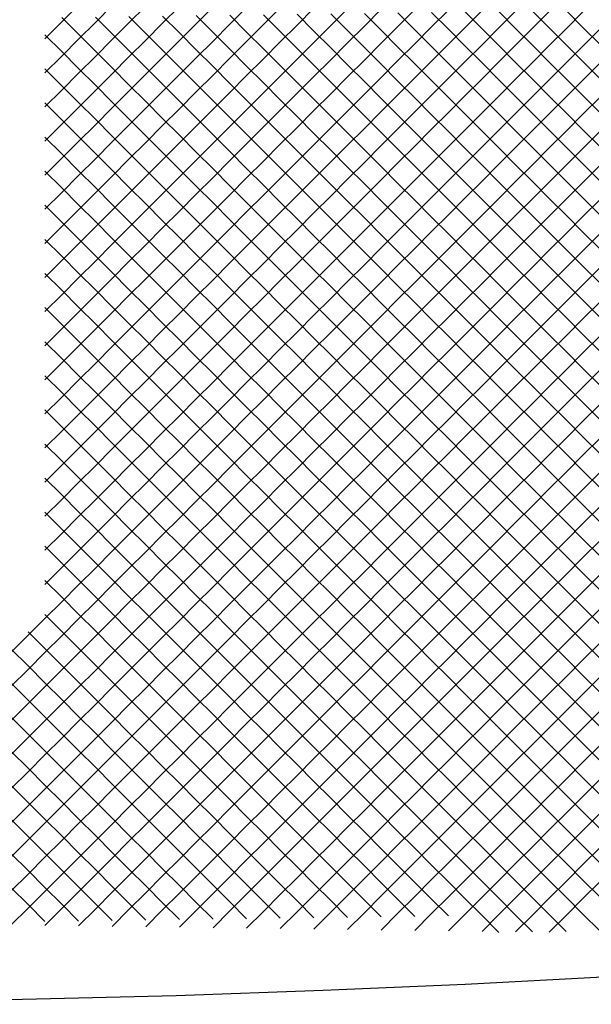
# Model space of a CAD drawing. Extents: x -15.9 to 15.9, y -4.2 to 4.2.
# Tile 18 of 29: x 2.3 to 4.7, y -4.2 to -0.1. Entities that reach past the tile are written whole.
import ezdxf

# ---------------------------------------------------------------- set-up
doc = ezdxf.new("R2010")
doc.units = 0

msp = doc.modelspace()

# ---------------------------------------------------------------- linework, layer by layer
at = {"layer": 'CNC'}
for points in [[(2.43367, -0.15133), (2.50421, -0.08079), (2.57475, -0.01025)], [(2.43367, -0.29433), (2.50421, -0.22379), (2.57475, -0.15325), (2.64529, -0.08271), (2.71583, -0.01217)], [(2.43367, -0.43733), (2.50421, -0.36679), (2.57475, -0.29625), (2.64529, -0.22571), (2.71583, -0.15517), (2.78637, -0.08463), (2.85691, -0.01409)], [(2.43367, -0.58033), (2.50421, -0.50979), (2.57475, -0.43925), (2.64529, -0.36871), (2.71583, -0.29817), (2.78637, -0.22763), (2.85691, -0.15709), (2.92745, -0.08655), (2.998, -0.016)], [(2.43367, -0.72333), (2.50421, -0.65279), (2.57475, -0.58225), (2.64529, -0.51171), (2.71583, -0.44117), (2.78637, -0.37063), (2.85691, -0.30009), (2.92745, -0.22955), (2.998, -0.159), (3.06854, -0.08846), (3.13908, -0.01792)], [(2.43367, -0.86633), (2.50421, -0.79579), (2.57475, -0.72525), (2.64529, -0.65471), (2.71583, -0.58417), (2.78637, -0.51363), (2.85691, -0.44309), (2.92745, -0.37255), (2.998, -0.302), (3.06854, -0.23146), (3.13908, -0.16092), (3.20962, -0.09038), (3.28016, -0.01984)], [(2.43367, -1.00933), (2.50421, -0.93879), (2.57475, -0.86825), (2.64529, -0.79771), (2.71583, -0.72717), (2.78637, -0.65663), (2.85691, -0.58609), (2.92745, -0.51555), (2.998, -0.445), (3.06854, -0.37446), (3.13908, -0.30392), (3.20962, -0.23338), (3.28016, -0.16284), (3.3507, -0.0923), (3.42124, -0.02176)], [(2.43367, -1.15233), (2.50421, -1.08179), (2.57475, -1.01125), (2.64529, -0.94071), (2.71583, -0.87017), (2.78637, -0.79963), (2.85691, -0.72909), (2.92745, -0.65855), (2.998, -0.588), (3.06854, -0.51746), (3.13908, -0.44692), (3.20962, -0.37638), (3.28016, -0.30584), (3.3507, -0.2353), (3.42124, -0.16476), (3.49178, -0.09422), (3.56232, -0.02368)], [(2.43367, -1.29533), (2.50421, -1.22479), (2.57475, -1.15425), (2.64529, -1.08371), (2.71583, -1.01317), (2.78637, -0.94263), (2.85691, -0.87209), (2.92745, -0.80155), (2.998, -0.731), (3.06854, -0.66046), (3.13908, -0.58992), (3.20962, -0.51938), (3.28016, -0.44884), (3.3507, -0.3783), (3.42124, -0.30776), (3.49178, -0.23722), (3.56232, -0.16668), (3.63287, -0.09613), (3.70341, -0.02559)], [(2.43367, -1.43833), (2.50421, -1.36779), (2.57475, -1.29725), (2.64529, -1.22671), (2.71583, -1.15617), (2.78637, -1.08563), (2.85691, -1.01509), (2.92745, -0.94455), (2.998, -0.874), (3.06854, -0.80346), (3.13908, -0.73292), (3.20962, -0.66238), (3.28016, -0.59184), (3.3507, -0.5213), (3.42124, -0.45076), (3.49178, -0.38022), (3.56232, -0.30968), (3.63287, -0.23913), (3.70341, -0.16859), (3.77395, -0.09805), (3.84449, -0.02751)], [(2.43367, -1.58133), (2.50421, -1.51079), (2.57475, -1.44025), (2.64529, -1.36971), (2.71583, -1.29917), (2.78637, -1.22863), (2.85691, -1.15809), (2.92745, -1.08755), (2.998, -1.017), (3.06854, -0.94646), (3.13908, -0.87592), (3.20962, -0.80538), (3.28016, -0.73484), (3.3507, -0.6643), (3.42124, -0.59376), (3.49178, -0.52322), (3.56232, -0.45268), (3.63287, -0.38213), (3.70341, -0.31159), (3.77395, -0.24105), (3.84449, -0.17051), (3.91503, -0.09997), (3.98557, -0.02943)], [(2.43367, -1.72433), (2.50421, -1.65379), (2.57475, -1.58325), (2.64529, -1.51271), (2.71583, -1.44217), (2.78637, -1.37163), (2.85691, -1.30109), (2.92745, -1.23055), (2.998, -1.16), (3.06854, -1.08946), (3.13908, -1.01892), (3.20962, -0.94838), (3.28016, -0.87784), (3.3507, -0.8073), (3.42124, -0.73676), (3.49178, -0.66622), (3.56232, -0.59568), (3.63287, -0.52513), (3.70341, -0.45459), (3.77395, -0.38405), (3.84449, -0.31351), (3.91503, -0.24297), (3.98557, -0.17243), (4.05611, -0.10189), (4.12665, -0.03135)], [(2.43367, -1.86733), (2.50421, -1.79679), (2.57475, -1.72625), (2.64529, -1.65571), (2.71583, -1.58517), (2.78637, -1.51463), (2.85691, -1.44409), (2.92745, -1.37355), (2.998, -1.303), (3.06854, -1.23246), (3.13908, -1.16192), (3.20962, -1.09138), (3.28016, -1.02084), (3.3507, -0.9503), (3.42124, -0.87976), (3.49178, -0.80922), (3.56232, -0.73868), (3.63287, -0.66813), (3.70341, -0.59759), (3.77395, -0.52705), (3.84449, -0.45651), (3.91503, -0.38597), (3.98557, -0.31543), (4.05611, -0.24489), (4.12665, -0.17435), (4.19719, -0.10381), (4.26774, -0.03326)], [(2.43367, -2.01033), (2.50421, -1.93979), (2.57475, -1.86925), (2.64529, -1.79871), (2.71583, -1.72817), (2.78637, -1.65763), (2.85691, -1.58709), (2.92745, -1.51655), (2.998, -1.446), (3.06854, -1.37546), (3.13908, -1.30492), (3.20962, -1.23438), (3.28016, -1.16384), (3.3507, -1.0933), (3.42124, -1.02276), (3.49178, -0.95222), (3.56232, -0.88168), (3.63287, -0.81113), (3.70341, -0.74059), (3.77395, -0.67005), (3.84449, -0.59951), (3.91503, -0.52897), (3.98557, -0.45843), (4.05611, -0.38789), (4.12665, -0.31735), (4.19719, -0.24681), (4.26774, -0.17626), (4.33828, -0.10572), (4.40882, -0.03518)], [(2.43367, -2.15333), (2.50421, -2.08279), (2.57475, -2.01225), (2.64529, -1.94171), (2.71583, -1.87117), (2.78637, -1.80063), (2.85691, -1.73009), (2.92745, -1.65955), (2.998, -1.589), (3.06854, -1.51846), (3.13908, -1.44792), (3.20962, -1.37738), (3.28016, -1.30684), (3.3507, -1.2363), (3.42124, -1.16576), (3.49178, -1.09522), (3.56232, -1.02468), (3.63287, -0.95413), (3.70341, -0.88359), (3.77395, -0.81305), (3.84449, -0.74251), (3.91503, -0.67197), (3.98557, -0.60143), (4.05611, -0.53089), (4.12665, -0.46035), (4.19719, -0.38981), (4.26774, -0.31926), (4.33828, -0.24872), (4.40882, -0.17818), (4.47936, -0.10764), (4.5499, -0.0371)], [(2.43367, -2.29633), (2.50421, -2.22579), (2.57475, -2.15525), (2.64529, -2.08471), (2.71583, -2.01417), (2.78637, -1.94363), (2.85691, -1.87309), (2.92745, -1.80255), (2.998, -1.732), (3.06854, -1.66146), (3.13908, -1.59092), (3.20962, -1.52038), (3.28016, -1.44984), (3.3507, -1.3793), (3.42124, -1.30876), (3.49178, -1.23822), (3.56232, -1.16768), (3.63287, -1.09713), (3.70341, -1.02659), (3.77395, -0.95605), (3.84449, -0.88551), (3.91503, -0.81497), (3.98557, -0.74443), (4.05611, -0.67389), (4.12665, -0.60335), (4.19719, -0.53281), (4.26774, -0.46226), (4.33828, -0.39172), (4.40882, -0.32118), (4.47936, -0.25064), (4.5499, -0.1801), (4.62044, -0.10956), (4.69098, -0.03902)], [(4.05611, -0.04111), (4.12665, -0.11165), (4.19719, -0.18219), (4.26774, -0.25274), (4.33828, -0.32328), (4.40882, -0.39382), (4.47936, -0.46436), (4.5499, -0.5349), (4.62044, -0.60544), (4.69098, -0.67598), (4.76152, -0.74652)], [(4.19719, -0.03919), (4.26774, -0.10974), (4.33828, -0.18028), (4.40882, -0.25082), (4.47936, -0.32136), (4.5499, -0.3919), (4.62044, -0.46244), (4.69098, -0.53298), (4.76152, -0.60352)], [(4.33828, -0.03728), (4.40882, -0.10782), (4.47936, -0.17836), (4.5499, -0.2489), (4.62044, -0.31944), (4.69098, -0.38998), (4.76152, -0.46052)], [(4.47936, -0.03536), (4.5499, -0.1059), (4.62044, -0.17644), (4.69098, -0.24698), (4.76152, -0.31752)], [(4.62044, -0.03344), (4.69098, -0.10398), (4.76152, -0.17452)], [(2.50421, -0.06221), (2.57475, -0.13275), (2.64529, -0.20329), (2.71583, -0.27383), (2.78637, -0.34437), (2.85691, -0.41491), (2.92745, -0.48545), (2.998, -0.556), (3.06854, -0.62654), (3.13908, -0.69708), (3.20962, -0.76762), (3.28016, -0.83816), (3.3507, -0.9087), (3.42124, -0.97924), (3.49178, -1.04978), (3.56232, -1.12032), (3.63287, -1.19087), (3.70341, -1.26141), (3.77395, -1.33195), (3.84449, -1.40249), (3.91503, -1.47303), (3.98557, -1.54357), (4.05611, -1.61411), (4.12665, -1.68465), (4.19719, -1.75519), (4.26774, -1.82574), (4.33828, -1.89628), (4.40882, -1.96682), (4.47936, -2.03736), (4.5499, -2.1079), (4.62044, -2.17844), (4.69098, -2.24898), (4.76152, -2.31952)], [(2.64529, -0.06029), (2.71583, -0.13083), (2.78637, -0.20137), (2.85691, -0.27191), (2.92745, -0.34245), (2.998, -0.413), (3.06854, -0.48354), (3.13908, -0.55408), (3.20962, -0.62462), (3.28016, -0.69516), (3.3507, -0.7657), (3.42124, -0.83624), (3.49178, -0.90678), (3.56232, -0.97732), (3.63287, -1.04787), (3.70341, -1.11841), (3.77395, -1.18895), (3.84449, -1.25949), (3.91503, -1.33003), (3.98557, -1.40057), (4.05611, -1.47111), (4.12665, -1.54165), (4.19719, -1.61219), (4.26774, -1.68274), (4.33828, -1.75328), (4.40882, -1.82382), (4.47936, -1.89436), (4.5499, -1.9649), (4.62044, -2.03544), (4.69098, -2.10598), (4.76152, -2.17652)], [(2.78637, -0.05837), (2.85691, -0.12891), (2.92745, -0.19945), (2.998, -0.27), (3.06854, -0.34054), (3.13908, -0.41108), (3.20962, -0.48162), (3.28016, -0.55216), (3.3507, -0.6227), (3.42124, -0.69324), (3.49178, -0.76378), (3.56232, -0.83432), (3.63287, -0.90487), (3.70341, -0.97541), (3.77395, -1.04595), (3.84449, -1.11649), (3.91503, -1.18703), (3.98557, -1.25757), (4.05611, -1.32811), (4.12665, -1.39865), (4.19719, -1.46919), (4.26774, -1.53974), (4.33828, -1.61028), (4.40882, -1.68082), (4.47936, -1.75136), (4.5499, -1.8219), (4.62044, -1.89244), (4.69098, -1.96298), (4.76152, -2.03352)], [(2.92745, -0.05645), (2.998, -0.127), (3.06854, -0.19754), (3.13908, -0.26808), (3.20962, -0.33862), (3.28016, -0.40916), (3.3507, -0.4797), (3.42124, -0.55024), (3.49178, -0.62078), (3.56232, -0.69132), (3.63287, -0.76187), (3.70341, -0.83241), (3.77395, -0.90295), (3.84449, -0.97349), (3.91503, -1.04403), (3.98557, -1.11457), (4.05611, -1.18511), (4.12665, -1.25565), (4.19719, -1.32619), (4.26774, -1.39674), (4.33828, -1.46728), (4.40882, -1.53782), (4.47936, -1.60836), (4.5499, -1.6789), (4.62044, -1.74944), (4.69098, -1.81998), (4.76152, -1.89052)], [(3.06854, -0.05454), (3.13908, -0.12508), (3.20962, -0.19562), (3.28016, -0.26616), (3.3507, -0.3367), (3.42124, -0.40724), (3.49178, -0.47778), (3.56232, -0.54832), (3.63287, -0.61887), (3.70341, -0.68941), (3.77395, -0.75995), (3.84449, -0.83049), (3.91503, -0.90103), (3.98557, -0.97157), (4.05611, -1.04211), (4.12665, -1.11265), (4.19719, -1.18319), (4.26774, -1.25374), (4.33828, -1.32428), (4.40882, -1.39482), (4.47936, -1.46536), (4.5499, -1.5359), (4.62044, -1.60644), (4.69098, -1.67698), (4.76152, -1.74752)], [(3.20962, -0.05262), (3.28016, -0.12316), (3.3507, -0.1937), (3.42124, -0.26424), (3.49178, -0.33478), (3.56232, -0.40532), (3.63287, -0.47587), (3.70341, -0.54641), (3.77395, -0.61695), (3.84449, -0.68749), (3.91503, -0.75803), (3.98557, -0.82857), (4.05611, -0.89911), (4.12665, -0.96965), (4.19719, -1.04019), (4.26774, -1.11074), (4.33828, -1.18128), (4.40882, -1.25182), (4.47936, -1.32236), (4.5499, -1.3929), (4.62044, -1.46344), (4.69098, -1.53398), (4.76152, -1.60452)], [(3.3507, -0.0507), (3.42124, -0.12124), (3.49178, -0.19178), (3.56232, -0.26232), (3.63287, -0.33287), (3.70341, -0.40341), (3.77395, -0.47395), (3.84449, -0.54449), (3.91503, -0.61503), (3.98557, -0.68557), (4.05611, -0.75611), (4.12665, -0.82665), (4.19719, -0.89719), (4.26774, -0.96774), (4.33828, -1.03828), (4.40882, -1.10882), (4.47936, -1.17936), (4.5499, -1.2499), (4.62044, -1.32044), (4.69098, -1.39098), (4.76152, -1.46152)], [(3.49178, -0.04878), (3.56232, -0.11932), (3.63287, -0.18987), (3.70341, -0.26041), (3.77395, -0.33095), (3.84449, -0.40149), (3.91503, -0.47203), (3.98557, -0.54257), (4.05611, -0.61311), (4.12665, -0.68365), (4.19719, -0.75419), (4.26774, -0.82474), (4.33828, -0.89528), (4.40882, -0.96582), (4.47936, -1.03636), (4.5499, -1.1069), (4.62044, -1.17744), (4.69098, -1.24798), (4.76152, -1.31852)], [(3.63287, -0.04687), (3.70341, -0.11741), (3.77395, -0.18795), (3.84449, -0.25849), (3.91503, -0.32903), (3.98557, -0.39957), (4.05611, -0.47011), (4.12665, -0.54065), (4.19719, -0.61119), (4.26774, -0.68174), (4.33828, -0.75228), (4.40882, -0.82282), (4.47936, -0.89336), (4.5499, -0.9639), (4.62044, -1.03444), (4.69098, -1.10498), (4.76152, -1.17552)], [(3.77395, -0.04495), (3.84449, -0.11549), (3.91503, -0.18603), (3.98557, -0.25657), (4.05611, -0.32711), (4.12665, -0.39765), (4.19719, -0.46819), (4.26774, -0.53874), (4.33828, -0.60928), (4.40882, -0.67982), (4.47936, -0.75036), (4.5499, -0.8209), (4.62044, -0.89144), (4.69098, -0.96198), (4.76152, -1.03252)], [(3.91503, -0.04303), (3.98557, -0.11357), (4.05611, -0.18411), (4.12665, -0.25465), (4.19719, -0.32519), (4.26774, -0.39574), (4.33828, -0.46628), (4.40882, -0.53682), (4.47936, -0.60736), (4.5499, -0.6779), (4.62044, -0.74844), (4.69098, -0.81898), (4.76152, -0.88952)], [(2.43367, -2.43933), (2.50421, -2.36879), (2.57475, -2.29825), (2.64529, -2.22771), (2.71583, -2.15717), (2.78637, -2.08663), (2.85691, -2.01609), (2.92745, -1.94555), (2.998, -1.875), (3.06854, -1.80446), (3.13908, -1.73392), (3.20962, -1.66338), (3.28016, -1.59284), (3.3507, -1.5223), (3.42124, -1.45176), (3.49178, -1.38122), (3.56232, -1.31068), (3.63287, -1.24013), (3.70341, -1.16959), (3.77395, -1.09905), (3.84449, -1.02851), (3.91503, -0.95797), (3.98557, -0.88743), (4.05611, -0.81689), (4.12665, -0.74635), (4.19719, -0.67581), (4.26774, -0.60526), (4.33828, -0.53472), (4.40882, -0.46418), (4.47936, -0.39364), (4.5499, -0.3231), (4.62044, -0.25256), (4.69098, -0.18202), (4.76152, -0.11148)], [(2.43367, -0.13467), (2.50421, -0.20521), (2.57475, -0.27575), (2.64529, -0.34629), (2.71583, -0.41683), (2.78637, -0.48737), (2.85691, -0.55791), (2.92745, -0.62845), (2.998, -0.699), (3.06854, -0.76954), (3.13908, -0.84008), (3.20962, -0.91062), (3.28016, -0.98116), (3.3507, -1.0517), (3.42124, -1.12224), (3.49178, -1.19278), (3.56232, -1.26332), (3.63287, -1.33387), (3.70341, -1.40441), (3.77395, -1.47495), (3.84449, -1.54549), (3.91503, -1.61603), (3.98557, -1.68657), (4.05611, -1.75711), (4.12665, -1.82765), (4.19719, -1.89819), (4.26774, -1.96874), (4.33828, -2.03928), (4.40882, -2.10982), (4.47936, -2.18036), (4.5499, -2.2509), (4.62044, -2.32144), (4.69098, -2.39198), (4.76152, -2.46252)], [(2.29259, -2.72341), (2.36313, -2.65287), (2.43367, -2.58233), (2.50421, -2.51179), (2.57475, -2.44125), (2.64529, -2.37071), (2.71583, -2.30017), (2.78637, -2.22963), (2.85691, -2.15909), (2.92745, -2.08855), (2.998, -2.018), (3.06854, -1.94746), (3.13908, -1.87692), (3.20962, -1.80638), (3.28016, -1.73584), (3.3507, -1.6653), (3.42124, -1.59476), (3.49178, -1.52422), (3.56232, -1.45368), (3.63287, -1.38313), (3.70341, -1.31259), (3.77395, -1.24205), (3.84449, -1.17151), (3.91503, -1.10097), (3.98557, -1.03043), (4.05611, -0.95989), (4.12665, -0.88935), (4.19719, -0.81881), (4.26774, -0.74826), (4.33828, -0.67772), (4.40882, -0.60718), (4.47936, -0.53664), (4.5499, -0.4661), (4.62044, -0.39556), (4.69098, -0.32502), (4.76152, -0.25448)], [(2.43367, -0.27767), (2.50421, -0.34821), (2.57475, -0.41875), (2.64529, -0.48929), (2.71583, -0.55983), (2.78637, -0.63037), (2.85691, -0.70091), (2.92745, -0.77145), (2.998, -0.842), (3.06854, -0.91254), (3.13908, -0.98308), (3.20962, -1.05362), (3.28016, -1.12416), (3.3507, -1.1947), (3.42124, -1.26524), (3.49178, -1.33578), (3.56232, -1.40632), (3.63287, -1.47687), (3.70341, -1.54741), (3.77395, -1.61795), (3.84449, -1.68849), (3.91503, -1.75903), (3.98557, -1.82957), (4.05611, -1.90011), (4.12665, -1.97065), (4.19719, -2.04119), (4.26774, -2.11174), (4.33828, -2.18228), (4.40882, -2.25282), (4.47936, -2.32336), (4.5499, -2.3939), (4.62044, -2.46444), (4.69098, -2.53498), (4.76152, -2.60552)], [(2.29259, -2.86641), (2.36313, -2.79587), (2.43367, -2.72533), (2.50421, -2.65479), (2.57475, -2.58425), (2.64529, -2.51371), (2.71583, -2.44317), (2.78637, -2.37263), (2.85691, -2.30209), (2.92745, -2.23155), (2.998, -2.161), (3.06854, -2.09046), (3.13908, -2.01992), (3.20962, -1.94938), (3.28016, -1.87884), (3.3507, -1.8083), (3.42124, -1.73776), (3.49178, -1.66722), (3.56232, -1.59668), (3.63287, -1.52613), (3.70341, -1.45559), (3.77395, -1.38505), (3.84449, -1.31451), (3.91503, -1.24397), (3.98557, -1.17343), (4.05611, -1.10289), (4.12665, -1.03235), (4.19719, -0.96181), (4.26774, -0.89126), (4.33828, -0.82072), (4.40882, -0.75018), (4.47936, -0.67964), (4.5499, -0.6091), (4.62044, -0.53856), (4.69098, -0.46802), (4.76152, -0.39748)], [(2.43367, -0.42067), (2.50421, -0.49121), (2.57475, -0.56175), (2.64529, -0.63229), (2.71583, -0.70283), (2.78637, -0.77337), (2.85691, -0.84391), (2.92745, -0.91445), (2.998, -0.985), (3.06854, -1.05554), (3.13908, -1.12608), (3.20962, -1.19662), (3.28016, -1.26716), (3.3507, -1.3377), (3.42124, -1.40824), (3.49178, -1.47878), (3.56232, -1.54932), (3.63287, -1.61987), (3.70341, -1.69041), (3.77395, -1.76095), (3.84449, -1.83149), (3.91503, -1.90203), (3.98557, -1.97257), (4.05611, -2.04311), (4.12665, -2.11365), (4.19719, -2.18419), (4.26774, -2.25474), (4.33828, -2.32528), (4.40882, -2.39582), (4.47936, -2.46636), (4.5499, -2.5369), (4.62044, -2.60744), (4.69098, -2.67798), (4.76152, -2.74852)], [(2.29259, -3.00941), (2.36313, -2.93887), (2.43367, -2.86833), (2.50421, -2.79779), (2.57475, -2.72725), (2.64529, -2.65671), (2.71583, -2.58617), (2.78637, -2.51563), (2.85691, -2.44509), (2.92745, -2.37455), (2.998, -2.304), (3.06854, -2.23346), (3.13908, -2.16292), (3.20962, -2.09238), (3.28016, -2.02184), (3.3507, -1.9513), (3.42124, -1.88076), (3.49178, -1.81022), (3.56232, -1.73968), (3.63287, -1.66913), (3.70341, -1.59859), (3.77395, -1.52805), (3.84449, -1.45751), (3.91503, -1.38697), (3.98557, -1.31643), (4.05611, -1.24589), (4.12665, -1.17535), (4.19719, -1.10481), (4.26774, -1.03426), (4.33828, -0.96372), (4.40882, -0.89318), (4.47936, -0.82264), (4.5499, -0.7521), (4.62044, -0.68156), (4.69098, -0.61102), (4.76152, -0.54048)], [(2.43367, -0.56367), (2.50421, -0.63421), (2.57475, -0.70475), (2.64529, -0.77529), (2.71583, -0.84583), (2.78637, -0.91637), (2.85691, -0.98691), (2.92745, -1.05745), (2.998, -1.128), (3.06854, -1.19854), (3.13908, -1.26908), (3.20962, -1.33962), (3.28016, -1.41016), (3.3507, -1.4807), (3.42124, -1.55124), (3.49178, -1.62178), (3.56232, -1.69232), (3.63287, -1.76287), (3.70341, -1.83341), (3.77395, -1.90395), (3.84449, -1.97449), (3.91503, -2.04503), (3.98557, -2.11557), (4.05611, -2.18611), (4.12665, -2.25665), (4.19719, -2.32719), (4.26774, -2.39774), (4.33828, -2.46828), (4.40882, -2.53882), (4.47936, -2.60936), (4.5499, -2.6799), (4.62044, -2.75044), (4.69098, -2.82098), (4.76152, -2.89152)], [(2.29259, -3.15241), (2.36313, -3.08187), (2.43367, -3.01133), (2.50421, -2.94079), (2.57475, -2.87025), (2.64529, -2.79971), (2.71583, -2.72917), (2.78637, -2.65863), (2.85691, -2.58809), (2.92745, -2.51755), (2.998, -2.447), (3.06854, -2.37646), (3.13908, -2.30592), (3.20962, -2.23538), (3.28016, -2.16484), (3.3507, -2.0943), (3.42124, -2.02376), (3.49178, -1.95322), (3.56232, -1.88268), (3.63287, -1.81213), (3.70341, -1.74159), (3.77395, -1.67105), (3.84449, -1.60051), (3.91503, -1.52997), (3.98557, -1.45943), (4.05611, -1.38889), (4.12665, -1.31835), (4.19719, -1.24781), (4.26774, -1.17726), (4.33828, -1.10672), (4.40882, -1.03618), (4.47936, -0.96564), (4.5499, -0.8951), (4.62044, -0.82456), (4.69098, -0.75402), (4.76152, -0.68348)], [(2.43367, -0.70667), (2.50421, -0.77721), (2.57475, -0.84775), (2.64529, -0.91829), (2.71583, -0.98883), (2.78637, -1.05937), (2.85691, -1.12991), (2.92745, -1.20045), (2.998, -1.271), (3.06854, -1.34154), (3.13908, -1.41208), (3.20962, -1.48262), (3.28016, -1.55316), (3.3507, -1.6237), (3.42124, -1.69424), (3.49178, -1.76478), (3.56232, -1.83532), (3.63287, -1.90587), (3.70341, -1.97641), (3.77395, -2.04695), (3.84449, -2.11749), (3.91503, -2.18803), (3.98557, -2.25857), (4.05611, -2.32911), (4.12665, -2.39965), (4.19719, -2.47019), (4.26774, -2.54074), (4.33828, -2.61128), (4.40882, -2.68182), (4.47936, -2.75236), (4.5499, -2.8229), (4.62044, -2.89344), (4.69098, -2.96398), (4.76152, -3.03452)], [(2.29259, -3.29541), (2.36313, -3.22487), (2.43367, -3.15433), (2.50421, -3.08379), (2.57475, -3.01325), (2.64529, -2.94271), (2.71583, -2.87217), (2.78637, -2.80163), (2.85691, -2.73109), (2.92745, -2.66055), (2.998, -2.59), (3.06854, -2.51946), (3.13908, -2.44892), (3.20962, -2.37838), (3.28016, -2.30784), (3.3507, -2.2373), (3.42124, -2.16676), (3.49178, -2.09622), (3.56232, -2.02568), (3.63287, -1.95513), (3.70341, -1.88459), (3.77395, -1.81405), (3.84449, -1.74351), (3.91503, -1.67297), (3.98557, -1.60243), (4.05611, -1.53189), (4.12665, -1.46135), (4.19719, -1.39081), (4.26774, -1.32026), (4.33828, -1.24972), (4.40882, -1.17918), (4.47936, -1.10864), (4.5499, -1.0381), (4.62044, -0.96756), (4.69098, -0.89702), (4.76152, -0.82648)], [(2.43367, -0.84967), (2.50421, -0.92021), (2.57475, -0.99075), (2.64529, -1.06129), (2.71583, -1.13183), (2.78637, -1.20237), (2.85691, -1.27291), (2.92745, -1.34345), (2.998, -1.414), (3.06854, -1.48454), (3.13908, -1.55508), (3.20962, -1.62562), (3.28016, -1.69616), (3.3507, -1.7667), (3.42124, -1.83724), (3.49178, -1.90778), (3.56232, -1.97832), (3.63287, -2.04887), (3.70341, -2.11941), (3.77395, -2.18995), (3.84449, -2.26049), (3.91503, -2.33103), (3.98557, -2.40157), (4.05611, -2.47211), (4.12665, -2.54265), (4.19719, -2.61319), (4.26774, -2.68374), (4.33828, -2.75428), (4.40882, -2.82482), (4.47936, -2.89536), (4.5499, -2.9659), (4.62044, -3.03644), (4.69098, -3.10698), (4.76152, -3.17752)], [(2.29259, -3.43841), (2.36313, -3.36787), (2.43367, -3.29733), (2.50421, -3.22679), (2.57475, -3.15625), (2.64529, -3.08571), (2.71583, -3.01517), (2.78637, -2.94463), (2.85691, -2.87409), (2.92745, -2.80355), (2.998, -2.733), (3.06854, -2.66246), (3.13908, -2.59192), (3.20962, -2.52138), (3.28016, -2.45084), (3.3507, -2.3803), (3.42124, -2.30976), (3.49178, -2.23922), (3.56232, -2.16868), (3.63287, -2.09813), (3.70341, -2.02759), (3.77395, -1.95705), (3.84449, -1.88651), (3.91503, -1.81597), (3.98557, -1.74543), (4.05611, -1.67489), (4.12665, -1.60435), (4.19719, -1.53381), (4.26774, -1.46326), (4.33828, -1.39272), (4.40882, -1.32218), (4.47936, -1.25164), (4.5499, -1.1811), (4.62044, -1.11056), (4.69098, -1.04002), (4.76152, -0.96948)], [(2.43367, -0.99267), (2.50421, -1.06321), (2.57475, -1.13375), (2.64529, -1.20429), (2.71583, -1.27483), (2.78637, -1.34537), (2.85691, -1.41591), (2.92745, -1.48645), (2.998, -1.557), (3.06854, -1.62754), (3.13908, -1.69808), (3.20962, -1.76862), (3.28016, -1.83916), (3.3507, -1.9097), (3.42124, -1.98024), (3.49178, -2.05078), (3.56232, -2.12132), (3.63287, -2.19187), (3.70341, -2.26241), (3.77395, -2.33295), (3.84449, -2.40349), (3.91503, -2.47403), (3.98557, -2.54457), (4.05611, -2.61511), (4.12665, -2.68565), (4.19719, -2.75619), (4.26774, -2.82674), (4.33828, -2.89728), (4.40882, -2.96782), (4.47936, -3.03836), (4.5499, -3.1089), (4.62044, -3.17944), (4.69098, -3.24998), (4.76152, -3.32052)], [(2.29259, -3.58141), (2.36313, -3.51087), (2.43367, -3.44033), (2.50421, -3.36979), (2.57475, -3.29925), (2.64529, -3.22871), (2.71583, -3.15817), (2.78637, -3.08763), (2.85691, -3.01709), (2.92745, -2.94655), (2.998, -2.876), (3.06854, -2.80546), (3.13908, -2.73492), (3.20962, -2.66438), (3.28016, -2.59384), (3.3507, -2.5233), (3.42124, -2.45276), (3.49178, -2.38222), (3.56232, -2.31168), (3.63287, -2.24113), (3.70341, -2.17059), (3.77395, -2.10005), (3.84449, -2.02951), (3.91503, -1.95897), (3.98557, -1.88843), (4.05611, -1.81789), (4.12665, -1.74735), (4.19719, -1.67681), (4.26774, -1.60626), (4.33828, -1.53572), (4.40882, -1.46518), (4.47936, -1.39464), (4.5499, -1.3241), (4.62044, -1.25356), (4.69098, -1.18302), (4.76152, -1.11248)], [(2.43367, -1.13567), (2.50421, -1.20621), (2.57475, -1.27675), (2.64529, -1.34729), (2.71583, -1.41783), (2.78637, -1.48837), (2.85691, -1.55891), (2.92745, -1.62945), (2.998, -1.7), (3.06854, -1.77054), (3.13908, -1.84108), (3.20962, -1.91162), (3.28016, -1.98216), (3.3507, -2.0527), (3.42124, -2.12324), (3.49178, -2.19378), (3.56232, -2.26432), (3.63287, -2.33487), (3.70341, -2.40541), (3.77395, -2.47595), (3.84449, -2.54649), (3.91503, -2.61703), (3.98557, -2.68757), (4.05611, -2.75811), (4.12665, -2.82865), (4.19719, -2.89919), (4.26774, -2.96974), (4.33828, -3.04028), (4.40882, -3.11082), (4.47936, -3.18136), (4.5499, -3.2519), (4.62044, -3.32244), (4.69098, -3.39298), (4.76152, -3.46352)], [(2.29259, -3.72441), (2.36313, -3.65387), (2.43367, -3.58333), (2.50421, -3.51279), (2.57475, -3.44225), (2.64529, -3.37171), (2.71583, -3.30117), (2.78637, -3.23063), (2.85691, -3.16009), (2.92745, -3.08955), (2.998, -3.019), (3.06854, -2.94846), (3.13908, -2.87792), (3.20962, -2.80738), (3.28016, -2.73684), (3.3507, -2.6663), (3.42124, -2.59576), (3.49178, -2.52522), (3.56232, -2.45468), (3.63287, -2.38413), (3.70341, -2.31359), (3.77395, -2.24305), (3.84449, -2.17251), (3.91503, -2.10197), (3.98557, -2.03143), (4.05611, -1.96089), (4.12665, -1.89035), (4.19719, -1.81981), (4.26774, -1.74926), (4.33828, -1.67872), (4.40882, -1.60818), (4.47936, -1.53764), (4.5499, -1.4671), (4.62044, -1.39656), (4.69098, -1.32602), (4.76152, -1.25548)], [(2.43367, -1.27867), (2.50421, -1.34921), (2.57475, -1.41975), (2.64529, -1.49029), (2.71583, -1.56083), (2.78637, -1.63137), (2.85691, -1.70191), (2.92745, -1.77245), (2.998, -1.843), (3.06854, -1.91354), (3.13908, -1.98408), (3.20962, -2.05462), (3.28016, -2.12516), (3.3507, -2.1957), (3.42124, -2.26624), (3.49178, -2.33678), (3.56232, -2.40732), (3.63287, -2.47787), (3.70341, -2.54841), (3.77395, -2.61895), (3.84449, -2.68949), (3.91503, -2.76003), (3.98557, -2.83057), (4.05611, -2.90111), (4.12665, -2.97165), (4.19719, -3.04219), (4.26774, -3.11274), (4.33828, -3.18328), (4.40882, -3.25382), (4.47936, -3.32436), (4.5499, -3.3949), (4.62044, -3.46544), (4.69098, -3.53598), (4.76152, -3.60652)], [(2.29259, -3.86741), (2.36313, -3.79687), (2.43367, -3.72633), (2.50421, -3.65579), (2.57475, -3.58525), (2.64529, -3.51471), (2.71583, -3.44417), (2.78637, -3.37363), (2.85691, -3.30309), (2.92745, -3.23255), (2.998, -3.162), (3.06854, -3.09146), (3.13908, -3.02092), (3.20962, -2.95038), (3.28016, -2.87984), (3.3507, -2.8093), (3.42124, -2.73876), (3.49178, -2.66822), (3.56232, -2.59768), (3.63287, -2.52713), (3.70341, -2.45659), (3.77395, -2.38605), (3.84449, -2.31551), (3.91503, -2.24497), (3.98557, -2.17443), (4.05611, -2.10389), (4.12665, -2.03335), (4.19719, -1.96281), (4.26774, -1.89226), (4.33828, -1.82172), (4.40882, -1.75118), (4.47936, -1.68064), (4.5499, -1.6101), (4.62044, -1.53956), (4.69098, -1.46902), (4.76152, -1.39848)], [(2.43367, -1.42167), (2.50421, -1.49221), (2.57475, -1.56275), (2.64529, -1.63329), (2.71583, -1.70383), (2.78637, -1.77437), (2.85691, -1.84491), (2.92745, -1.91545), (2.998, -1.986), (3.06854, -2.05654), (3.13908, -2.12708), (3.20962, -2.19762), (3.28016, -2.26816), (3.3507, -2.3387), (3.42124, -2.40924), (3.49178, -2.47978), (3.56232, -2.55032), (3.63287, -2.62087), (3.70341, -2.69141), (3.77395, -2.76195), (3.84449, -2.83249), (3.91503, -2.90303), (3.98557, -2.97357), (4.05611, -3.04411), (4.12665, -3.11465), (4.19719, -3.18519), (4.26774, -3.25574), (4.33828, -3.32628), (4.40882, -3.39682), (4.47936, -3.46736), (4.5499, -3.5379), (4.62044, -3.60844), (4.69098, -3.67898), (4.76152, -3.74952)], [(2.43367, -3.86933), (2.50421, -3.79879), (2.57475, -3.72825), (2.64529, -3.65771), (2.71583, -3.58717), (2.78637, -3.51663), (2.85691, -3.44609), (2.92745, -3.37555), (2.998, -3.305), (3.06854, -3.23446), (3.13908, -3.16392), (3.20962, -3.09338), (3.28016, -3.02284), (3.3507, -2.9523), (3.42124, -2.88176), (3.49178, -2.81122), (3.56232, -2.74068), (3.63287, -2.67013), (3.70341, -2.59959), (3.77395, -2.52905), (3.84449, -2.45851), (3.91503, -2.38797), (3.98557, -2.31743), (4.05611, -2.24689), (4.12665, -2.17635), (4.19719, -2.10581), (4.26774, -2.03526), (4.33828, -1.96472), (4.40882, -1.89418), (4.47936, -1.82364), (4.5499, -1.7531), (4.62044, -1.68256), (4.69098, -1.61202), (4.76152, -1.54148)], [(2.43367, -1.56467), (2.50421, -1.63521), (2.57475, -1.70575), (2.64529, -1.77629), (2.71583, -1.84683), (2.78637, -1.91737), (2.85691, -1.98791), (2.92745, -2.05845), (2.998, -2.129), (3.06854, -2.19954), (3.13908, -2.27008), (3.20962, -2.34062), (3.28016, -2.41116), (3.3507, -2.4817), (3.42124, -2.55224), (3.49178, -2.62278), (3.56232, -2.69332), (3.63287, -2.76387), (3.70341, -2.83441), (3.77395, -2.90495), (3.84449, -2.97549), (3.91503, -3.04603), (3.98557, -3.11657), (4.05611, -3.18711), (4.12665, -3.25765), (4.19719, -3.32819), (4.26774, -3.39874), (4.33828, -3.46928), (4.40882, -3.53982), (4.47936, -3.61036), (4.5499, -3.6809), (4.62044, -3.75144), (4.69098, -3.82198), (4.76152, -3.89252)], [(2.57475, -3.87125), (2.64529, -3.80071), (2.71583, -3.73017), (2.78637, -3.65963), (2.85691, -3.58909), (2.92745, -3.51855), (2.998, -3.448), (3.06854, -3.37746), (3.13908, -3.30692), (3.20962, -3.23638), (3.28016, -3.16584), (3.3507, -3.0953), (3.42124, -3.02476), (3.49178, -2.95422), (3.56232, -2.88368), (3.63287, -2.81313), (3.70341, -2.74259), (3.77395, -2.67205), (3.84449, -2.60151), (3.91503, -2.53097), (3.98557, -2.46043), (4.05611, -2.38989), (4.12665, -2.31935), (4.19719, -2.24881), (4.26774, -2.17826), (4.33828, -2.10772), (4.40882, -2.03718), (4.47936, -1.96664), (4.5499, -1.8961), (4.62044, -1.82556), (4.69098, -1.75502), (4.76152, -1.68448)], [(2.43367, -1.70767), (2.50421, -1.77821), (2.57475, -1.84875), (2.64529, -1.91929), (2.71583, -1.98983), (2.78637, -2.06037), (2.85691, -2.13091), (2.92745, -2.20145), (2.998, -2.272), (3.06854, -2.34254), (3.13908, -2.41308), (3.20962, -2.48362), (3.28016, -2.55416), (3.3507, -2.6247), (3.42124, -2.69524), (3.49178, -2.76578), (3.56232, -2.83632), (3.63287, -2.90687), (3.70341, -2.97741), (3.77395, -3.04795), (3.84449, -3.11849), (3.91503, -3.18903), (3.98557, -3.25957), (4.05611, -3.33011), (4.12665, -3.40065), (4.19719, -3.47119), (4.26774, -3.54174), (4.33828, -3.61228), (4.40882, -3.68282), (4.47936, -3.75336), (4.5499, -3.8239), (4.62044, -3.89444)], [(2.43367, -1.85067), (2.50421, -1.92121), (2.57475, -1.99175), (2.64529, -2.06229), (2.71583, -2.13283), (2.78637, -2.20337), (2.85691, -2.27391), (2.92745, -2.34445), (2.998, -2.415), (3.06854, -2.48554), (3.13908, -2.55608), (3.20962, -2.62662), (3.28016, -2.69716), (3.3507, -2.7677), (3.42124, -2.83824), (3.49178, -2.90878), (3.56232, -2.97932), (3.63287, -3.04987), (3.70341, -3.12041), (3.77395, -3.19095), (3.84449, -3.26149), (3.91503, -3.33203), (3.98557, -3.40257), (4.05611, -3.47311), (4.12665, -3.54365), (4.19719, -3.61419), (4.26774, -3.68474), (4.33828, -3.75528), (4.40882, -3.82582), (4.47936, -3.89636)], [(2.71583, -3.87317), (2.78637, -3.80263), (2.85691, -3.73209), (2.92745, -3.66155), (2.998, -3.591), (3.06854, -3.52046), (3.13908, -3.44992), (3.20962, -3.37938), (3.28016, -3.30884), (3.3507, -3.2383), (3.42124, -3.16776), (3.49178, -3.09722), (3.56232, -3.02668), (3.63287, -2.95613), (3.70341, -2.88559), (3.77395, -2.81505), (3.84449, -2.74451), (3.91503, -2.67397), (3.98557, -2.60343), (4.05611, -2.53289), (4.12665, -2.46235), (4.19719, -2.39181), (4.26774, -2.32126), (4.33828, -2.25072), (4.40882, -2.18018), (4.47936, -2.10964), (4.5499, -2.0391), (4.62044, -1.96856), (4.69098, -1.89802), (4.76152, -1.82748)], [(2.85691, -3.87509), (2.92745, -3.80455), (2.998, -3.734), (3.06854, -3.66346), (3.13908, -3.59292), (3.20962, -3.52238), (3.28016, -3.45184), (3.3507, -3.3813), (3.42124, -3.31076), (3.49178, -3.24022), (3.56232, -3.16968), (3.63287, -3.09913), (3.70341, -3.02859), (3.77395, -2.95805), (3.84449, -2.88751), (3.91503, -2.81697), (3.98557, -2.74643), (4.05611, -2.67589), (4.12665, -2.60535), (4.19719, -2.53481), (4.26774, -2.46426), (4.33828, -2.39372), (4.40882, -2.32318), (4.47936, -2.25264), (4.5499, -2.1821), (4.62044, -2.11156), (4.69098, -2.04102), (4.76152, -1.97048)], [(2.43367, -1.99367), (2.50421, -2.06421), (2.57475, -2.13475), (2.64529, -2.20529), (2.71583, -2.27583), (2.78637, -2.34637), (2.85691, -2.41691), (2.92745, -2.48745), (2.998, -2.558), (3.06854, -2.62854), (3.13908, -2.69908), (3.20962, -2.76962), (3.28016, -2.84016), (3.3507, -2.9107), (3.42124, -2.98124), (3.49178, -3.05178), (3.56232, -3.12232), (3.63287, -3.19287), (3.70341, -3.26341), (3.77395, -3.33395), (3.84449, -3.40449), (3.91503, -3.47503), (3.98557, -3.54557), (4.05611, -3.61611), (4.12665, -3.68665), (4.19719, -3.75719), (4.26774, -3.82774), (4.33828, -3.89828)], [(2.43367, -2.13667), (2.50421, -2.20721), (2.57475, -2.27775), (2.64529, -2.34829), (2.71583, -2.41883), (2.78637, -2.48937), (2.85691, -2.55991), (2.92745, -2.63045), (2.998, -2.701), (3.06854, -2.77154), (3.13908, -2.84208), (3.20962, -2.91262), (3.28016, -2.98316), (3.3507, -3.0537), (3.42124, -3.12424), (3.49178, -3.19478), (3.56232, -3.26532), (3.63287, -3.33587), (3.70341, -3.40641), (3.77395, -3.47695), (3.84449, -3.54749), (3.91503, -3.61803), (3.98557, -3.68857), (4.05611, -3.75911), (4.12665, -3.82965)], [(2.998, -3.877), (3.06854, -3.80646), (3.13908, -3.73592), (3.20962, -3.66538), (3.28016, -3.59484), (3.3507, -3.5243), (3.42124, -3.45376), (3.49178, -3.38322), (3.56232, -3.31268), (3.63287, -3.24213), (3.70341, -3.17159), (3.77395, -3.10105), (3.84449, -3.03051), (3.91503, -2.95997), (3.98557, -2.88943), (4.05611, -2.81889), (4.12665, -2.74835), (4.19719, -2.67781), (4.26774, -2.60726), (4.33828, -2.53672), (4.40882, -2.46618), (4.47936, -2.39564), (4.5499, -2.3251), (4.62044, -2.25456), (4.69098, -2.18402), (4.76152, -2.11348)], [(3.13908, -3.87892), (3.20962, -3.80838), (3.28016, -3.73784), (3.3507, -3.6673), (3.42124, -3.59676), (3.49178, -3.52622), (3.56232, -3.45568), (3.63287, -3.38513), (3.70341, -3.31459), (3.77395, -3.24405), (3.84449, -3.17351), (3.91503, -3.10297), (3.98557, -3.03243), (4.05611, -2.96189), (4.12665, -2.89135), (4.19719, -2.82081), (4.26774, -2.75026), (4.33828, -2.67972), (4.40882, -2.60918), (4.47936, -2.53864), (4.5499, -2.4681), (4.62044, -2.39756), (4.69098, -2.32702), (4.76152, -2.25648)], [(2.43367, -2.27967), (2.50421, -2.35021), (2.57475, -2.42075), (2.64529, -2.49129), (2.71583, -2.56183), (2.78637, -2.63237), (2.85691, -2.70291), (2.92745, -2.77345), (2.998, -2.844), (3.06854, -2.91454), (3.13908, -2.98508), (3.20962, -3.05562), (3.28016, -3.12616), (3.3507, -3.1967), (3.42124, -3.26724), (3.49178, -3.33778), (3.56232, -3.40832), (3.63287, -3.47887), (3.70341, -3.54941), (3.77395, -3.61995), (3.84449, -3.69049), (3.91503, -3.76103), (3.98557, -3.83157)], [(2.43367, -2.42267), (2.50421, -2.49321), (2.57475, -2.56375), (2.64529, -2.63429), (2.71583, -2.70483), (2.78637, -2.77537), (2.85691, -2.84591), (2.92745, -2.91645), (2.998, -2.987), (3.06854, -3.05754), (3.13908, -3.12808), (3.20962, -3.19862), (3.28016, -3.26916), (3.3507, -3.3397), (3.42124, -3.41024), (3.49178, -3.48078), (3.56232, -3.55132), (3.63287, -3.62187), (3.70341, -3.69241), (3.77395, -3.76295), (3.84449, -3.83349)], [(3.28016, -3.88084), (3.3507, -3.8103), (3.42124, -3.73976), (3.49178, -3.66922), (3.56232, -3.59868), (3.63287, -3.52813), (3.70341, -3.45759), (3.77395, -3.38705), (3.84449, -3.31651), (3.91503, -3.24597), (3.98557, -3.17543), (4.05611, -3.10489), (4.12665, -3.03435), (4.19719, -2.96381), (4.26774, -2.89326), (4.33828, -2.82272), (4.40882, -2.75218), (4.47936, -2.68164), (4.5499, -2.6111), (4.62044, -2.54056), (4.69098, -2.47002), (4.76152, -2.39948)], [(3.42124, -3.88276), (3.49178, -3.81222), (3.56232, -3.74168), (3.63287, -3.67113), (3.70341, -3.60059), (3.77395, -3.53005), (3.84449, -3.45951), (3.91503, -3.38897), (3.98557, -3.31843), (4.05611, -3.24789), (4.12665, -3.17735), (4.19719, -3.10681), (4.26774, -3.03626), (4.33828, -2.96572), (4.40882, -2.89518), (4.47936, -2.82464), (4.5499, -2.7541), (4.62044, -2.68356), (4.69098, -2.61302), (4.76152, -2.54248)], [(2.43367, -2.56567), (2.50421, -2.63621), (2.57475, -2.70675), (2.64529, -2.77729), (2.71583, -2.84783), (2.78637, -2.91837), (2.85691, -2.98891), (2.92745, -3.05945), (2.998, -3.13), (3.06854, -3.20054), (3.13908, -3.27108), (3.20962, -3.34162), (3.28016, -3.41216), (3.3507, -3.4827), (3.42124, -3.55324), (3.49178, -3.62378), (3.56232, -3.69432), (3.63287, -3.76487), (3.70341, -3.83541)], [(2.08096, -2.64196), (2.1515, -2.7125), (2.22204, -2.78304), (2.29259, -2.85359), (2.36313, -2.92413), (2.43367, -2.99467), (2.50421, -3.06521), (2.57475, -3.13575), (2.64529, -3.20629), (2.71583, -3.27683), (2.78637, -3.34737), (2.85691, -3.41791), (2.92745, -3.48845), (2.998, -3.559), (3.06854, -3.62954), (3.13908, -3.70008), (3.20962, -3.77062), (3.28016, -3.84116)], [(2.22204, -2.64004), (2.29259, -2.71059), (2.36313, -2.78113), (2.43367, -2.85167), (2.50421, -2.92221), (2.57475, -2.99275), (2.64529, -3.06329), (2.71583, -3.13383), (2.78637, -3.20437), (2.85691, -3.27491), (2.92745, -3.34545), (2.998, -3.416), (3.06854, -3.48654), (3.13908, -3.55708), (3.20962, -3.62762), (3.28016, -3.69816), (3.3507, -3.7687), (3.42124, -3.83924)], [(2.36313, -2.63813), (2.43367, -2.70867), (2.50421, -2.77921), (2.57475, -2.84975), (2.64529, -2.92029), (2.71583, -2.99083), (2.78637, -3.06137), (2.85691, -3.13191), (2.92745, -3.20245), (2.998, -3.273), (3.06854, -3.34354), (3.13908, -3.41408), (3.20962, -3.48462), (3.28016, -3.55516), (3.3507, -3.6257), (3.42124, -3.69624), (3.49178, -3.76678), (3.56232, -3.83732)], [(1.23447, -2.65347), (1.30501, -2.72401), (1.37555, -2.79455), (1.44609, -2.86509), (1.51663, -2.93563), (1.58717, -3.00617), (1.65772, -3.07672), (1.72826, -3.14726), (1.7988, -3.2178), (1.86934, -3.28834), (1.93988, -3.35888), (2.01042, -3.42942), (2.08096, -3.49996), (2.1515, -3.5705), (2.22204, -3.64104), (2.29259, -3.71159), (2.36313, -3.78213), (2.43367, -3.85267)], [(1.37555, -2.65155), (1.44609, -2.72209), (1.51663, -2.79263), (1.58717, -2.86317), (1.65772, -2.93372), (1.72826, -3.00426), (1.7988, -3.0748), (1.86934, -3.14534), (1.93988, -3.21588), (2.01042, -3.28642), (2.08096, -3.35696), (2.1515, -3.4275), (2.22204, -3.49804), (2.29259, -3.56859), (2.36313, -3.63913), (2.43367, -3.70967), (2.50421, -3.78021), (2.57475, -3.85075)], [(1.51663, -2.64963), (1.58717, -2.72017), (1.65772, -2.79072), (1.72826, -2.86126), (1.7988, -2.9318), (1.86934, -3.00234), (1.93988, -3.07288), (2.01042, -3.14342), (2.08096, -3.21396), (2.1515, -3.2845), (2.22204, -3.35504), (2.29259, -3.42559), (2.36313, -3.49613), (2.43367, -3.56667), (2.50421, -3.63721), (2.57475, -3.70775), (2.64529, -3.77829), (2.71583, -3.84883)], [(1.65772, -2.64772), (1.72826, -2.71826), (1.7988, -2.7888), (1.86934, -2.85934), (1.93988, -2.92988), (2.01042, -3.00042), (2.08096, -3.07096), (2.1515, -3.1415), (2.22204, -3.21204), (2.29259, -3.28259), (2.36313, -3.35313), (2.43367, -3.42367), (2.50421, -3.49421), (2.57475, -3.56475), (2.64529, -3.63529), (2.71583, -3.70583), (2.78637, -3.77637), (2.85691, -3.84691)], [(1.7988, -2.6458), (1.86934, -2.71634), (1.93988, -2.78688), (2.01042, -2.85742), (2.08096, -2.92796), (2.1515, -2.9985), (2.22204, -3.06904), (2.29259, -3.13959), (2.36313, -3.21013), (2.43367, -3.28067), (2.50421, -3.35121), (2.57475, -3.42175), (2.64529, -3.49229), (2.71583, -3.56283), (2.78637, -3.63337), (2.85691, -3.70391), (2.92745, -3.77445), (2.998, -3.845)], [(1.93988, -2.64388), (2.01042, -2.71442), (2.08096, -2.78496), (2.1515, -2.8555), (2.22204, -2.92604), (2.29259, -2.99659), (2.36313, -3.06713), (2.43367, -3.13767), (2.50421, -3.20821), (2.57475, -3.27875), (2.64529, -3.34929), (2.71583, -3.41983), (2.78637, -3.49037), (2.85691, -3.56091), (2.92745, -3.63145), (2.998, -3.702), (3.06854, -3.77254), (3.13908, -3.84308)], [(3.56232, -3.88468), (3.63287, -3.81413), (3.70341, -3.74359), (3.77395, -3.67305), (3.84449, -3.60251), (3.91503, -3.53197), (3.98557, -3.46143), (4.05611, -3.39089), (4.12665, -3.32035), (4.19719, -3.24981), (4.26774, -3.17926), (4.33828, -3.10872), (4.40882, -3.03818), (4.47936, -2.96764), (4.5499, -2.8971), (4.62044, -2.82656), (4.69098, -2.75602), (4.76152, -2.68548)], [(3.70341, -3.88659), (3.77395, -3.81605), (3.84449, -3.74551), (3.91503, -3.67497), (3.98557, -3.60443), (4.05611, -3.53389), (4.12665, -3.46335), (4.19719, -3.39281), (4.26774, -3.32226), (4.33828, -3.25172), (4.40882, -3.18118), (4.47936, -3.11064), (4.5499, -3.0401), (4.62044, -2.96956), (4.69098, -2.89902), (4.76152, -2.82848)], [(3.84449, -3.88851), (3.91503, -3.81797), (3.98557, -3.74743), (4.05611, -3.67689), (4.12665, -3.60635), (4.19719, -3.53581), (4.26774, -3.46526), (4.33828, -3.39472), (4.40882, -3.32418), (4.47936, -3.25364), (4.5499, -3.1831), (4.62044, -3.11256), (4.69098, -3.04202), (4.76152, -2.97148)], [(3.98557, -3.89043), (4.05611, -3.81989), (4.12665, -3.74935), (4.19719, -3.67881), (4.26774, -3.60826), (4.33828, -3.53772), (4.40882, -3.46718), (4.47936, -3.39664), (4.5499, -3.3261), (4.62044, -3.25556), (4.69098, -3.18502), (4.76152, -3.11448)], [(4.12665, -3.89235), (4.19719, -3.82181), (4.26774, -3.75126), (4.33828, -3.68072), (4.40882, -3.61018), (4.47936, -3.53964), (4.5499, -3.4691), (4.62044, -3.39856), (4.69098, -3.32802), (4.76152, -3.25748)], [(4.26774, -3.89426), (4.33828, -3.82372), (4.40882, -3.75318), (4.47936, -3.68264), (4.5499, -3.6121), (4.62044, -3.54156), (4.69098, -3.47102), (4.76152, -3.40048)], [(4.40882, -3.89618), (4.47936, -3.82564), (4.5499, -3.7551), (4.62044, -3.68456), (4.69098, -3.61402), (4.76152, -3.54348)], [(4.5499, -3.8981), (4.62044, -3.82756), (4.69098, -3.75702), (4.76152, -3.68648)], [(-2.33943, -4.17883), (-1.65885, -4.19059), (-0.92078, -4.19765), (0, -4.2), (0.92078, -4.19765), (1.65885, -4.19059), (2.33943, -4.17883), (2.98389, -4.16238), (3.60147, -4.14126), (4.19718, -4.11549), (4.77402, -4.08508), (5.33394, -4.05008), (5.87822, -4.01051), (6.40774, -3.9664), (6.92309, -3.9178), (7.42467, -3.86475)]]:
    msp.add_lwpolyline(points, dxfattribs=at)

doc.saveas('drawing.dxf')
